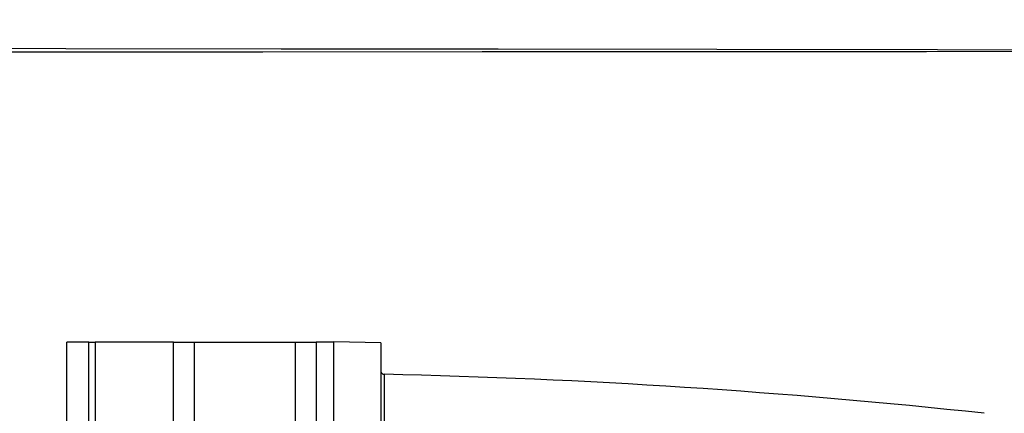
# Model space of a CAD drawing. Header units: millimetres. Extents: x -3.03 to 0.78, y -0.23 to 0.59.
# Tile 59 of 165: x -0.1749 to -0.0182, y 0.2711 to 0.3337. Entities that reach past the tile are written whole.
import ezdxf

# ---------------------------------------------------------------- set-up
doc = ezdxf.new("R2010")
doc.units = ezdxf.units.MM

msp = doc.modelspace()

# ---------------------------------------------------------------- linework, layer by layer
at = {"color": 7, "linetype": 'Continuous', "lineweight": 25}
for p, q in [((-0.167419, 0.025397), (-0.167419, 0.282397)), ((-0.163919, 0.282397), (-0.167419, 0.282397)), ((-0.163919, 0.025397), (-0.163919, 0.282397)), ((-0.163919, 0.282397), (-0.162919, 0.282397)), ((-0.162919, 0.282397), (-0.162919, 0.025397)), ((-0.150463, 0.282397), (-0.162919, 0.282397)), ((-0.150463, 0.025397), (-0.150463, 0.282397)), ((-0.150463, 0.282397), (-0.14717, 0.282397)), ((-0.14717, 0.282397), (-0.14717, 0.025397)), ((-0.14717, 0.282397), (-0.131019, 0.282397)), ((-0.131019, 0.025397), (-0.131019, 0.282397)), ((-0.131019, 0.282397), (-0.127725, 0.282397)), ((-0.127725, 0.282397), (-0.127725, 0.025397)), ((-0.124919, 0.282397), (-0.127725, 0.282397)), ((-0.117419, 0.28231), (-0.124919, 0.28244)), ((-0.124919, 0.025353), (-0.124919, 0.28244)), ((-0.117419, 0.28231), (-0.117419, 0.246542)), ((-0.116928, 0.277288), (-0.116928, 0.246608))]:
    msp.add_line(p, q, dxfattribs=at)
for centre, radius, start, end in [((-0.116919, 0.277787), 0.0005000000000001, 180, 268.720643), ((-0.14207, -0.848409), 1.125977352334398, 83.848059, 88.720519)]:
    msp.add_arc(centre, radius, start, end, dxfattribs=at)
msp.add_open_spline([(0.1143479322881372, 0.3286793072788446), (0.1143497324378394, 0.3286793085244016), (0.1143514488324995, 0.3286793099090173), (0.1143530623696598, 0.328679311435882), (0.1143574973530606, 0.3286793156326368), (0.1143612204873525, 0.3286793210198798), (0.1143639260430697, 0.3286793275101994), (0.114366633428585, 0.3286793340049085), (0.1143683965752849, 0.3286793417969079), (0.1143690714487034, 0.3286793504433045), (0.1143697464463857, 0.3286793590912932), (0.1143693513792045, 0.3286793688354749), (0.1143679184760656, 0.3286793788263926), (0.1143664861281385, 0.328679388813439), (0.1143639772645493, 0.3286793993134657), (0.1143605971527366, 0.328679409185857), (0.1143572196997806, 0.3286794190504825), (0.1143528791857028, 0.32867942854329), (0.1143479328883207, 0.3286794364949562), (-2.988359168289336, 0.3336673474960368), (-3.027169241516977, 0.3265056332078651), (0.1143479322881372, 0.3286793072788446)], degree=3, knots=[0, 0, 0, 0, 6.8762305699e-06, 6.8762305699e-06, 6.8762305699e-06, 2.60123237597e-05, 2.60123237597e-05, 2.60123237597e-05, 4.51609853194e-05, 4.51609853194e-05, 4.51609853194e-05, 6.43130692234e-05, 6.43130692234e-05, 6.43130692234e-05, 8.34579437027e-05, 8.34579437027e-05, 8.34579437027e-05, 0.0001025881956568, 0.0001025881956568, 0.0001025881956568, 0.0001027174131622, 0.0001027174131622, 0.0001027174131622, 0.0001027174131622], dxfattribs=at)
msp.add_open_spline([(-0.1169303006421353, 0.2772875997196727), (-0.1169294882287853, 0.2772875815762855), (-0.116928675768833, 0.2772875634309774), (-0.1169278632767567, 0.277287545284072)], degree=3, dxfattribs=at)

doc.saveas('drawing.dxf')
